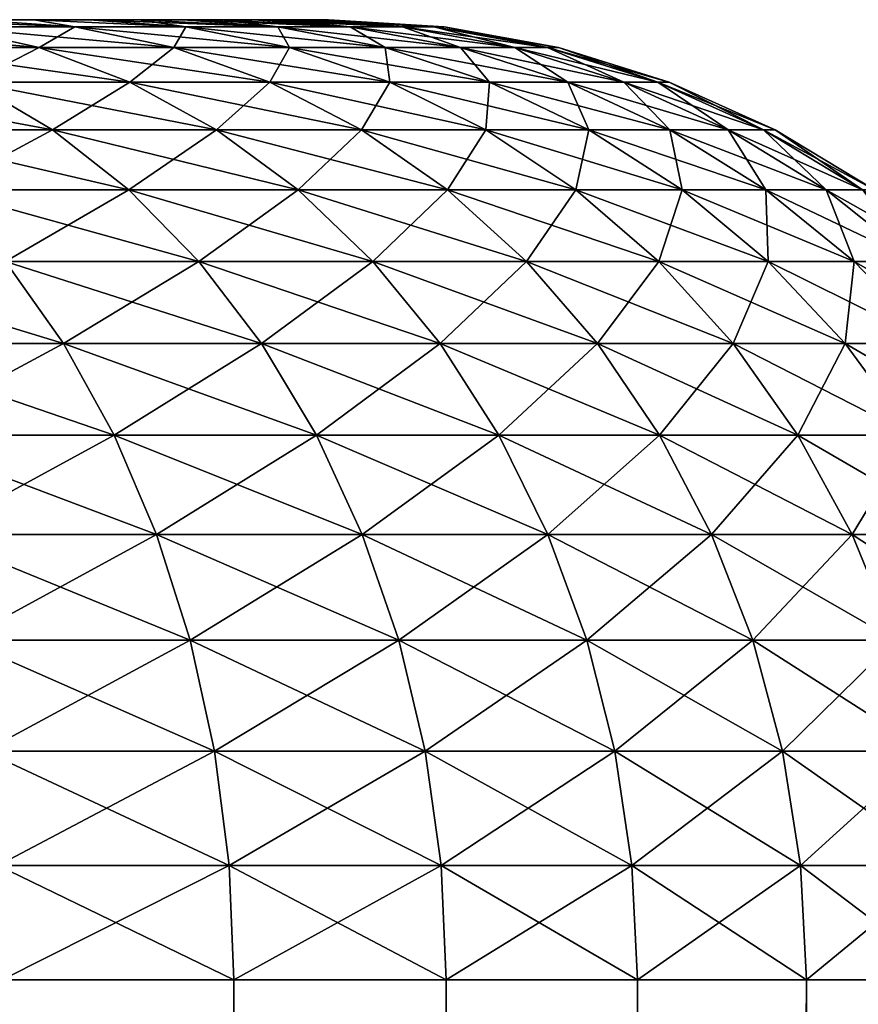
# Model space of a CAD drawing. Header units: metres. Extents: x -2 to 85, y -75 to 75.
# Tile 229 of 230: x 79.593 to 80.291, y 66.68 to 67.5. Entities that reach past the tile are written whole.
import ezdxf

# ---------------------------------------------------------------- set-up
doc = ezdxf.new("R2010")
doc.units = ezdxf.units.M
doc.layers.add('solid_21204500', color=7, linetype='CONTINUOUS')

msp = doc.modelspace()

# ---------------------------------------------------------------- linework, layer by layer
at = {"layer": 'solid_21204500'}
for points in [[(79.638763, 67.494164, 1.148215), (79.55452, 67.5, 1.101244), (79.499825, 67.5, 1.190844)], [(79.638763, 67.494164, 1.148215), (79.499825, 67.5, 1.190844), (79.531128, 67.494164, 1.317178)], [(79.531128, 67.494164, -1.317178), (79.55452, 67.5, -1.101244), (79.638763, 67.494164, -1.148215)], [(79.604797, 67.5, 1.009343), (79.604797, 67.5, -1.009343), (79.55452, 67.5, -1.101244)], [(79.638763, 67.494164, -1.148215), (79.55452, 67.5, -1.101244), (79.604797, 67.5, -1.009343)], [(79.55452, 67.5, 1.101244), (79.604797, 67.5, 1.009343), (79.55452, 67.5, -1.101244)], [(79.638763, 67.494164, 1.148215), (79.604797, 67.5, 1.009343), (79.55452, 67.5, 1.101244)], [(79.650627, 67.5, 0.915102), (79.650627, 67.5, -0.915102), (79.604797, 67.5, -1.009343)], [(79.73127, 67.494164, -0.970513), (79.604797, 67.5, -1.009343), (79.650627, 67.5, -0.915102)], [(79.604797, 67.5, 1.009343), (79.650627, 67.5, 0.915102), (79.604797, 67.5, -1.009343)], [(79.638763, 67.494164, -1.148215), (79.604797, 67.5, -1.009343), (79.73127, 67.494164, -0.970513)], [(79.73127, 67.494164, 0.970513), (79.650627, 67.5, 0.915102), (79.604797, 67.5, 1.009343)], [(79.73127, 67.494164, 0.970513), (79.604797, 67.5, 1.009343), (79.638763, 67.494164, 1.148215)], [(79.692009, 67.5, 0.818618), (79.692009, 67.5, -0.818618), (79.650627, 67.5, -0.915102)], [(79.73127, 67.494164, -0.970513), (79.650627, 67.5, -0.915102), (79.692009, 67.5, -0.818618)], [(79.650627, 67.5, 0.915102), (79.692009, 67.5, 0.818618), (79.650627, 67.5, -0.915102)], [(79.807938, 67.494164, 0.785425), (79.692009, 67.5, 0.818618), (79.650627, 67.5, 0.915102)], [(79.807938, 67.494164, 0.785425), (79.650627, 67.5, 0.915102), (79.73127, 67.494164, 0.970513)], [(79.728661, 67.5, 0.720523), (79.728661, 67.5, -0.720523), (79.692009, 67.5, -0.818618)], [(79.807938, 67.494164, -0.785425), (79.692009, 67.5, -0.818618), (79.728661, 67.5, -0.720523)], [(79.692009, 67.5, 0.818618), (79.728661, 67.5, 0.720523), (79.692009, 67.5, -0.818618)], [(79.73127, 67.494164, -0.970513), (79.692009, 67.5, -0.818618), (79.807938, 67.494164, -0.785425)], [(79.807938, 67.494164, 0.785425), (79.728661, 67.5, 0.720523), (79.692009, 67.5, 0.818618)], [(79.76062, 67.5, 0.620653), (79.76062, 67.5, -0.620653), (79.728661, 67.5, -0.720523)], [(79.807938, 67.494164, -0.785425), (79.728661, 67.5, -0.720523), (79.76062, 67.5, -0.620653)], [(79.728661, 67.5, 0.720523), (79.76062, 67.5, 0.620653), (79.728661, 67.5, -0.720523)], [(79.868179, 67.494164, 0.59436), (79.76062, 67.5, 0.620653), (79.728661, 67.5, 0.720523)], [(79.868179, 67.494164, 0.59436), (79.728661, 67.5, 0.720523), (79.807938, 67.494164, 0.785425)], [(79.787834, 67.5, 0.519258), (79.787834, 67.5, -0.519258), (79.76062, 67.5, -0.620653)], [(79.868179, 67.494164, -0.59436), (79.76062, 67.5, -0.620653), (79.787834, 67.5, -0.519258)], [(79.76062, 67.5, 0.620653), (79.787834, 67.5, 0.519258), (79.76062, 67.5, -0.620653)], [(79.807938, 67.494164, -0.785425), (79.76062, 67.5, -0.620653), (79.868179, 67.494164, -0.59436)], [(79.868179, 67.494164, 0.59436), (79.787834, 67.5, 0.519258), (79.76062, 67.5, 0.620653)], [(79.81012, 67.5, 0.416965), (79.81012, 67.5, -0.416965), (79.787834, 67.5, -0.519258)], [(79.868179, 67.494164, -0.59436), (79.787834, 67.5, -0.519258), (79.81012, 67.5, -0.416965)], [(79.787834, 67.5, 0.519258), (79.81012, 67.5, 0.416965), (79.787834, 67.5, -0.519258)], [(79.911545, 67.494164, 0.398771), (79.81012, 67.5, 0.416965), (79.787834, 67.5, 0.519258)], [(79.911545, 67.494164, 0.398771), (79.787834, 67.5, 0.519258), (79.868179, 67.494164, 0.59436)], [(79.82753, 67.5, 0.313521), (79.82753, 67.5, -0.313521), (79.81012, 67.5, -0.416965)], [(79.911545, 67.494164, -0.398771), (79.81012, 67.5, -0.416965), (79.82753, 67.5, -0.313521)], [(79.81012, 67.5, 0.416965), (79.82753, 67.5, 0.313521), (79.81012, 67.5, -0.416965)], [(79.868179, 67.494164, -0.59436), (79.81012, 67.5, -0.416965), (79.911545, 67.494164, -0.398771)], [(79.911545, 67.494164, 0.398771), (79.82753, 67.5, 0.313521), (79.81012, 67.5, 0.416965)], [(79.840012, 67.5, 0.209306), (79.840012, 67.5, -0.209306), (79.82753, 67.5, -0.313521)], [(79.911545, 67.494164, -0.398771), (79.82753, 67.5, -0.313521), (79.840012, 67.5, -0.209306)], [(79.82753, 67.5, 0.313521), (79.840012, 67.5, 0.209306), (79.82753, 67.5, -0.313521)], [(79.937691, 67.494164, 0.200147), (79.840012, 67.5, 0.209306), (79.82753, 67.5, 0.313521)], [(79.937691, 67.494164, 0.200147), (79.82753, 67.5, 0.313521), (79.911545, 67.494164, 0.398771)], [(79.847496, 67.5, 0.1049), (79.847496, 67.5, -0.1049), (79.840012, 67.5, -0.209306)], [(79.937691, 67.494164, -0.200147), (79.840012, 67.5, -0.209306), (79.847496, 67.5, -0.1049)], [(79.840012, 67.5, 0.209306), (79.847496, 67.5, 0.1049), (79.840012, 67.5, -0.209306)], [(79.911545, 67.494164, -0.398771), (79.840012, 67.5, -0.209306), (79.937691, 67.494164, -0.200147)], [(79.937691, 67.494164, 0.200147), (79.847496, 67.5, 0.1049), (79.840012, 67.5, 0.209306)], [(79.847496, 67.5, 0.1049), (79.849983, 67.5, 0), (79.847496, 67.5, -0.1049)], [(79.937691, 67.494164, -0.200147), (79.847496, 67.5, -0.1049), (79.849983, 67.5, 0)], [(79.946426, 67.494164, 0), (79.849983, 67.5, 0), (79.847496, 67.5, 0.1049)], [(79.946426, 67.494164, 0), (79.847496, 67.5, 0.1049), (79.937691, 67.494164, 0.200147)], [(79.937691, 67.494164, -0.200147), (79.849983, 67.5, 0), (79.946426, 67.494164, 0)], [(79.531128, 67.494164, 1.317178), (79.409164, 67.494164, 1.476116), (79.609039, 67.47673, 1.371735)], [(79.409164, 67.494164, 1.476116), (79.482033, 67.47673, 1.537256), (79.609039, 67.47673, 1.371735)], [(79.531128, 67.494164, -1.317178), (79.609039, 67.47673, -1.371735), (79.482033, 67.47673, -1.537256)], [(79.531128, 67.494164, -1.317178), (79.638763, 67.494164, -1.148215), (79.609039, 67.47673, -1.371735)], [(79.638763, 67.494164, 1.148215), (79.531128, 67.494164, 1.317178), (79.721138, 67.47673, 1.195773)], [(79.531128, 67.494164, 1.317178), (79.609039, 67.47673, 1.371735), (79.721138, 67.47673, 1.195773)], [(79.638763, 67.494164, -1.148215), (79.721138, 67.47673, -1.195773), (79.609039, 67.47673, -1.371735)], [(79.638763, 67.494164, -1.148215), (79.73127, 67.494164, -0.970513), (79.721138, 67.47673, -1.195773)], [(79.73127, 67.494164, 0.970513), (79.638763, 67.494164, 1.148215), (79.817474, 67.47673, 1.010711)], [(79.638763, 67.494164, 1.148215), (79.721138, 67.47673, 1.195773), (79.817474, 67.47673, 1.010711)], [(79.73127, 67.494164, -0.970513), (79.817474, 67.47673, -1.010711), (79.721138, 67.47673, -1.195773)], [(79.73127, 67.494164, -0.970513), (79.807938, 67.494164, -0.785425), (79.817474, 67.47673, -1.010711)], [(79.807938, 67.494164, 0.785425), (79.73127, 67.494164, 0.970513), (79.897316, 67.47673, 0.817957)], [(79.73127, 67.494164, 0.970513), (79.817474, 67.47673, 1.010711), (79.897316, 67.47673, 0.817957)], [(79.807938, 67.494164, -0.785425), (79.868179, 67.494164, -0.59436), (79.897316, 67.47673, -0.817957)], [(79.807938, 67.494164, -0.785425), (79.897316, 67.47673, -0.817957), (79.817474, 67.47673, -1.010711)], [(79.868179, 67.494164, 0.59436), (79.807938, 67.494164, 0.785425), (79.96006, 67.47673, 0.618978)], [(79.807938, 67.494164, 0.785425), (79.897316, 67.47673, 0.817957), (79.96006, 67.47673, 0.618978)], [(79.868179, 67.494164, -0.59436), (79.911545, 67.494164, -0.398771), (79.96006, 67.47673, -0.618978)], [(79.868179, 67.494164, -0.59436), (79.96006, 67.47673, -0.618978), (79.897316, 67.47673, -0.817957)], [(79.911545, 67.494164, 0.398771), (79.868179, 67.494164, 0.59436), (80.005211, 67.47673, 0.415288)], [(79.868179, 67.494164, 0.59436), (79.96006, 67.47673, 0.618978), (80.005211, 67.47673, 0.415288)], [(79.911545, 67.494164, -0.398771), (79.937691, 67.494164, -0.200147), (80.005211, 67.47673, -0.415288)], [(79.911545, 67.494164, -0.398771), (80.005211, 67.47673, -0.415288), (79.96006, 67.47673, -0.618978)], [(79.937691, 67.494164, 0.200147), (79.911545, 67.494164, 0.398771), (80.032448, 67.47673, 0.208437)], [(79.911545, 67.494164, 0.398771), (80.005211, 67.47673, 0.415288), (80.032448, 67.47673, 0.208437)], [(79.946426, 67.494164, 0), (79.937691, 67.494164, 0.200147), (80.04155, 67.47673, 0)], [(79.937691, 67.494164, 0.200147), (80.032448, 67.47673, 0.208437), (80.04155, 67.47673, 0)], [(79.937691, 67.494164, -0.200147), (79.946426, 67.494164, 0), (80.032448, 67.47673, -0.208437)], [(79.937691, 67.494164, -0.200147), (80.032448, 67.47673, -0.208437), (80.005211, 67.47673, -0.415288)], [(79.946426, 67.494164, 0), (80.04155, 67.47673, 0), (80.032448, 67.47673, -0.208437)], [(79.482033, 67.47673, -1.537256), (79.609039, 67.47673, -1.371735), (79.55275, 67.447945, -1.596597)], [(79.609039, 67.47673, 1.371735), (79.482033, 67.47673, 1.537256), (79.684662, 67.447945, 1.424686)], [(79.482033, 67.47673, 1.537256), (79.55275, 67.447945, 1.596597), (79.684662, 67.447945, 1.424686)], [(79.609039, 67.47673, -1.371735), (79.684662, 67.447945, -1.424686), (79.55275, 67.447945, -1.596597)], [(79.609039, 67.47673, -1.371735), (79.721138, 67.47673, -1.195773), (79.684662, 67.447945, -1.424686)], [(79.721138, 67.47673, 1.195773), (79.609039, 67.47673, 1.371735), (79.801086, 67.447945, 1.241932)], [(79.609039, 67.47673, 1.371735), (79.684662, 67.447945, 1.424686), (79.801086, 67.447945, 1.241932)], [(79.721138, 67.47673, -1.195773), (79.801086, 67.447945, -1.241932), (79.684662, 67.447945, -1.424686)], [(79.721138, 67.47673, -1.195773), (79.817474, 67.47673, -1.010711), (79.801086, 67.447945, -1.241932)], [(79.721138, 67.47673, 1.195773), (79.801086, 67.447945, 1.241932), (79.901146, 67.447945, 1.049727)], [(79.817474, 67.47673, 1.010711), (79.721138, 67.47673, 1.195773), (79.901146, 67.447945, 1.049727)], [(79.817474, 67.47673, -1.010711), (79.901146, 67.447945, -1.049727), (79.801086, 67.447945, -1.241932)], [(79.817474, 67.47673, -1.010711), (79.897316, 67.47673, -0.817957), (79.901146, 67.447945, -1.049727)], [(79.817474, 67.47673, 1.010711), (79.901146, 67.447945, 1.049727), (79.98407, 67.447945, 0.849532)], [(79.897316, 67.47673, 0.817957), (79.817474, 67.47673, 1.010711), (79.98407, 67.447945, 0.849532)], [(79.897316, 67.47673, -0.817957), (79.96006, 67.47673, -0.618978), (79.98407, 67.447945, -0.849532)], [(79.897316, 67.47673, -0.817957), (79.98407, 67.447945, -0.849532), (79.901146, 67.447945, -1.049727)], [(79.897316, 67.47673, 0.817957), (79.98407, 67.447945, 0.849532), (80.049232, 67.447945, 0.642871)], [(79.96006, 67.47673, 0.618978), (79.897316, 67.47673, 0.817957), (80.049232, 67.447945, 0.642871)], [(79.96006, 67.47673, -0.618978), (80.005211, 67.47673, -0.415288), (80.049232, 67.447945, -0.642871)], [(79.96006, 67.47673, -0.618978), (80.049232, 67.447945, -0.642871), (79.98407, 67.447945, -0.849532)], [(79.96006, 67.47673, 0.618978), (80.049232, 67.447945, 0.642871), (80.09613, 67.447945, 0.431319)], [(80.005211, 67.47673, 0.415288), (79.96006, 67.47673, 0.618978), (80.09613, 67.447945, 0.431319)], [(80.005211, 67.47673, -0.415288), (80.09613, 67.447945, -0.431319), (80.049232, 67.447945, -0.642871)], [(80.005211, 67.47673, 0.415288), (80.09613, 67.447945, 0.431319), (80.124413, 67.447945, 0.216483)], [(80.005211, 67.47673, -0.415288), (80.032448, 67.47673, -0.208437), (80.09613, 67.447945, -0.431319)], [(80.032448, 67.47673, 0.208437), (80.005211, 67.47673, 0.415288), (80.124413, 67.447945, 0.216483)], [(80.032448, 67.47673, -0.208437), (80.124413, 67.447945, -0.216483), (80.09613, 67.447945, -0.431319)], [(80.032448, 67.47673, 0.208437), (80.124413, 67.447945, 0.216483), (80.133865, 67.447945, 0)], [(80.032448, 67.47673, -0.208437), (80.04155, 67.47673, 0), (80.124413, 67.447945, -0.216483)], [(80.04155, 67.47673, 0), (80.032448, 67.47673, 0.208437), (80.133865, 67.447945, 0)], [(80.04155, 67.47673, 0), (80.133865, 67.447945, 0), (80.124413, 67.447945, -0.216483)], [(79.406357, 67.447945, 1.756358), (79.468704, 67.408234, 1.818704), (79.620293, 67.408234, 1.653272)], [(79.55275, 67.447945, 1.596597), (79.406357, 67.447945, 1.756358), (79.620293, 67.408234, 1.653272)], [(79.55275, 67.447945, -1.596597), (79.620293, 67.408234, -1.653272), (79.468704, 67.408234, -1.818704)], [(79.55275, 67.447945, -1.596597), (79.684662, 67.447945, -1.424686), (79.620293, 67.408234, -1.653272)], [(79.55275, 67.447945, 1.596597), (79.620293, 67.408234, 1.653272), (79.756889, 67.408234, 1.475259)], [(79.684662, 67.447945, 1.424686), (79.55275, 67.447945, 1.596597), (79.756889, 67.408234, 1.475259)], [(79.684662, 67.447945, -1.424686), (79.756889, 67.408234, -1.475259), (79.620293, 67.408234, -1.653272)], [(79.684662, 67.447945, -1.424686), (79.801086, 67.447945, -1.241932), (79.756889, 67.408234, -1.475259)], [(79.684662, 67.447945, 1.424686), (79.756889, 67.408234, 1.475259), (79.877449, 67.408234, 1.286018)], [(79.801086, 67.447945, 1.241932), (79.684662, 67.447945, 1.424686), (79.877449, 67.408234, 1.286018)], [(79.801086, 67.447945, -1.241932), (79.877449, 67.408234, -1.286018), (79.756889, 67.408234, -1.475259)], [(79.801086, 67.447945, -1.241932), (79.901146, 67.447945, -1.049727), (79.877449, 67.408234, -1.286018)], [(79.801086, 67.447945, 1.241932), (79.877449, 67.408234, 1.286018), (79.981056, 67.408234, 1.086989)], [(79.901146, 67.447945, 1.049727), (79.801086, 67.447945, 1.241932), (79.981056, 67.408234, 1.086989)], [(79.901146, 67.447945, -1.049727), (79.981056, 67.408234, -1.086989), (79.877449, 67.408234, -1.286018)], [(79.901146, 67.447945, -1.049727), (79.98407, 67.447945, -0.849532), (79.981056, 67.408234, -1.086989)], [(79.901146, 67.447945, 1.049727), (79.981056, 67.408234, 1.086989), (80.066925, 67.408234, 0.879688)], [(79.98407, 67.447945, 0.849532), (79.901146, 67.447945, 1.049727), (80.066925, 67.408234, 0.879688)], [(79.98407, 67.447945, -0.849532), (80.066925, 67.408234, -0.879688), (79.981056, 67.408234, -1.086989)], [(79.98407, 67.447945, -0.849532), (80.049232, 67.447945, -0.642871), (80.066925, 67.408234, -0.879688)], [(79.98407, 67.447945, 0.849532), (80.066925, 67.408234, 0.879688), (80.134392, 67.408234, 0.665692)], [(80.049232, 67.447945, 0.642871), (79.98407, 67.447945, 0.849532), (80.134392, 67.408234, 0.665692)], [(80.09613, 67.447945, 0.431319), (80.049232, 67.447945, 0.642871), (80.182961, 67.408234, 0.446629)], [(80.049232, 67.447945, -0.642871), (80.09613, 67.447945, -0.431319), (80.134392, 67.408234, -0.665692)], [(80.049232, 67.447945, -0.642871), (80.134392, 67.408234, -0.665692), (80.066925, 67.408234, -0.879688)], [(80.049232, 67.447945, 0.642871), (80.134392, 67.408234, 0.665692), (80.182961, 67.408234, 0.446629)], [(80.09613, 67.447945, -0.431319), (80.124413, 67.447945, -0.216483), (80.182961, 67.408234, -0.446629)], [(80.09613, 67.447945, -0.431319), (80.182961, 67.408234, -0.446629), (80.134392, 67.408234, -0.665692)], [(80.124413, 67.447945, 0.216483), (80.09613, 67.447945, 0.431319), (80.21225, 67.408234, 0.224168)], [(80.09613, 67.447945, 0.431319), (80.182961, 67.408234, 0.446629), (80.21225, 67.408234, 0.224168)], [(80.124413, 67.447945, 0.216483), (80.21225, 67.408234, 0.224168), (80.222038, 67.408234, 0)], [(80.124413, 67.447945, -0.216483), (80.133865, 67.447945, 0), (80.21225, 67.408234, -0.224168)], [(80.124413, 67.447945, -0.216483), (80.21225, 67.408234, -0.224168), (80.182961, 67.408234, -0.446629)], [(80.133865, 67.447945, 0), (80.124413, 67.447945, 0.216483), (80.222038, 67.408234, 0)], [(80.133865, 67.447945, 0), (80.222038, 67.408234, 0), (80.21225, 67.408234, -0.224168)], [(79.468704, 67.408234, 1.818704), (79.527206, 67.35817, 1.877206), (79.68367, 67.35817, 1.706453)], [(79.620293, 67.408234, 1.653272), (79.468704, 67.408234, 1.818704), (79.68367, 67.35817, 1.706453)], [(79.468704, 67.408234, -1.818704), (79.620293, 67.408234, -1.653272), (79.527206, 67.35817, -1.877206)], [(79.620293, 67.408234, -1.653272), (79.68367, 67.35817, -1.706453), (79.527206, 67.35817, -1.877206)], [(79.620293, 67.408234, 1.653272), (79.68367, 67.35817, 1.706453), (79.824661, 67.35817, 1.522714)], [(79.756889, 67.408234, 1.475259), (79.620293, 67.408234, 1.653272), (79.824661, 67.35817, 1.522714)], [(79.620293, 67.408234, -1.653272), (79.756889, 67.408234, -1.475259), (79.68367, 67.35817, -1.706453)], [(79.756889, 67.408234, -1.475259), (79.824661, 67.35817, -1.522713), (79.68367, 67.35817, -1.706453)], [(79.756889, 67.408234, 1.475259), (79.824661, 67.35817, 1.522714), (79.949097, 67.35817, 1.327385)], [(79.877449, 67.408234, 1.286018), (79.756889, 67.408234, 1.475259), (79.949097, 67.35817, 1.327385)], [(79.756889, 67.408234, -1.475259), (79.877449, 67.408234, -1.286018), (79.824661, 67.35817, -1.522713)], [(79.877449, 67.408234, -1.286018), (79.949097, 67.35817, -1.327385), (79.824661, 67.35817, -1.522713)], [(79.877449, 67.408234, 1.286018), (79.949097, 67.35817, 1.327385), (80.056038, 67.35817, 1.121954)], [(79.981056, 67.408234, 1.086989), (79.877449, 67.408234, 1.286018), (80.056038, 67.35817, 1.121954)], [(79.877449, 67.408234, -1.286018), (79.981056, 67.408234, -1.086989), (79.949097, 67.35817, -1.327385)], [(79.981056, 67.408234, -1.086989), (80.056038, 67.35817, -1.121954), (79.949097, 67.35817, -1.327385)], [(79.981056, 67.408234, 1.086989), (80.056038, 67.35817, 1.121954), (80.144669, 67.35817, 0.907985)], [(80.066925, 67.408234, 0.879688), (79.981056, 67.408234, 1.086989), (80.144669, 67.35817, 0.907985)], [(79.981056, 67.408234, -1.086989), (80.066925, 67.408234, -0.879688), (80.056038, 67.35817, -1.121954)], [(80.066925, 67.408234, -0.879688), (80.144669, 67.35817, -0.907985), (80.056038, 67.35817, -1.121954)], [(80.066925, 67.408234, 0.879688), (80.144669, 67.35817, 0.907985), (80.21431, 67.35817, 0.687105)], [(80.134392, 67.408234, 0.665692), (80.066925, 67.408234, 0.879688), (80.21431, 67.35817, 0.687105)], [(80.066925, 67.408234, -0.879688), (80.134392, 67.408234, -0.665692), (80.144669, 67.35817, -0.907985)], [(80.134392, 67.408234, 0.665692), (80.21431, 67.35817, 0.687105), (80.264435, 67.35817, 0.460996)], [(80.182961, 67.408234, 0.446629), (80.134392, 67.408234, 0.665692), (80.264435, 67.35817, 0.460996)], [(80.134392, 67.408234, -0.665692), (80.21431, 67.35817, -0.687105), (80.144669, 67.35817, -0.907985)], [(80.134392, 67.408234, -0.665692), (80.182961, 67.408234, -0.446629), (80.21431, 67.35817, -0.687105)], [(80.182961, 67.408234, 0.446629), (80.264435, 67.35817, 0.460996), (80.29467, 67.35817, 0.231378)], [(80.21225, 67.408234, 0.224168), (80.182961, 67.408234, 0.446629), (80.29467, 67.35817, 0.231378)], [(80.182961, 67.408234, -0.446629), (80.264435, 67.35817, -0.460996), (80.21431, 67.35817, -0.687105)], [(80.182961, 67.408234, -0.446629), (80.21225, 67.408234, -0.224168), (80.264435, 67.35817, -0.460996)], [(80.21225, 67.408234, 0.224168), (80.29467, 67.35817, 0.231378), (80.304771, 67.35817, 0)], [(80.222038, 67.408234, 0), (80.21225, 67.408234, 0.224168), (80.304771, 67.35817, 0)], [(80.21225, 67.408234, -0.224168), (80.29467, 67.35817, -0.231378), (80.264435, 67.35817, -0.460996)], [(80.21225, 67.408234, -0.224168), (80.222038, 67.408234, 0), (80.29467, 67.35817, -0.231378)], [(80.222038, 67.408234, 0), (80.304771, 67.35817, 0), (80.29467, 67.35817, -0.231378)], [(79.527206, 67.35817, 1.877206), (79.581009, 67.298485, 1.93101), (79.741959, 67.298485, 1.755363)], [(79.68367, 67.35817, 1.706453), (79.527206, 67.35817, 1.877206), (79.741959, 67.298485, 1.755363)], [(79.527206, 67.35817, -1.877206), (79.68367, 67.35817, -1.706453), (79.581009, 67.298485, -1.93101)], [(79.68367, 67.35817, -1.706453), (79.741959, 67.298485, -1.755363), (79.581009, 67.298485, -1.93101)], [(79.68367, 67.35817, 1.706453), (79.741959, 67.298485, 1.755363), (79.886986, 67.298485, 1.566357)], [(79.824661, 67.35817, 1.522714), (79.68367, 67.35817, 1.706453), (79.886986, 67.298485, 1.566357)], [(79.68367, 67.35817, -1.706453), (79.824661, 67.35817, -1.522713), (79.741959, 67.298485, -1.755363)], [(79.824661, 67.35817, -1.522713), (79.886986, 67.298485, -1.566357), (79.741959, 67.298485, -1.755363)], [(79.824661, 67.35817, 1.522714), (79.886986, 67.298485, 1.566357), (80.014992, 67.298485, 1.36543)], [(79.949097, 67.35817, 1.327385), (79.824661, 67.35817, 1.522714), (80.014992, 67.298485, 1.36543)], [(79.824661, 67.35817, -1.522713), (79.949097, 67.35817, -1.327385), (79.886986, 67.298485, -1.566357)], [(79.949097, 67.35817, -1.327385), (80.014992, 67.298485, -1.36543), (79.886986, 67.298485, -1.566357)], [(79.949097, 67.35817, 1.327385), (80.014992, 67.298485, 1.36543), (80.125, 67.298485, 1.154111)], [(80.056038, 67.35817, 1.121954), (79.949097, 67.35817, 1.327385), (80.125, 67.298485, 1.154111)], [(79.949097, 67.35817, -1.327385), (80.056038, 67.35817, -1.121954), (80.014992, 67.298485, -1.36543)], [(80.056038, 67.35817, -1.121954), (80.125, 67.298485, -1.154111), (80.014992, 67.298485, -1.36543)], [(80.056038, 67.35817, 1.121954), (80.125, 67.298485, 1.154111), (80.216171, 67.298485, 0.934009)], [(80.144669, 67.35817, 0.907985), (80.056038, 67.35817, 1.121954), (80.216171, 67.298485, 0.934009)], [(80.056038, 67.35817, -1.121954), (80.144669, 67.35817, -0.907985), (80.125, 67.298485, -1.154111)], [(80.144669, 67.35817, -0.907985), (80.216171, 67.298485, -0.934009), (80.125, 67.298485, -1.154111)], [(80.144669, 67.35817, 0.907985), (80.216171, 67.298485, 0.934009), (80.287811, 67.298485, 0.706799)], [(80.21431, 67.35817, 0.687105), (80.144669, 67.35817, 0.907985), (80.287811, 67.298485, 0.706799)], [(80.144669, 67.35817, -0.907985), (80.21431, 67.35817, -0.687105), (80.216171, 67.298485, -0.934009)], [(80.21431, 67.35817, 0.687105), (80.287811, 67.298485, 0.706799), (80.339371, 67.298485, 0.474209)], [(80.264435, 67.35817, 0.460996), (80.21431, 67.35817, 0.687105), (80.339371, 67.298485, 0.474209)], [(80.21431, 67.35817, -0.687105), (80.287811, 67.298485, -0.706798), (80.216171, 67.298485, -0.934009)], [(80.21431, 67.35817, -0.687105), (80.264435, 67.35817, -0.460996), (80.287811, 67.298485, -0.706798)], [(80.264435, 67.35817, 0.460996), (80.339371, 67.298485, 0.474209), (80.370468, 67.298485, 0.23801)], [(80.29467, 67.35817, 0.231378), (80.264435, 67.35817, 0.460996), (80.370468, 67.298485, 0.23801)], [(80.264435, 67.35817, -0.460996), (80.339371, 67.298485, -0.474209), (80.287811, 67.298485, -0.706798)], [(80.264435, 67.35817, -0.460996), (80.29467, 67.35817, -0.231378), (80.339371, 67.298485, -0.474209)], [(79.405365, 67.298485, 2.09196), (79.449287, 67.230064, 2.144306), (79.629326, 67.230064, 1.979328)], [(79.581009, 67.298485, 1.93101), (79.405365, 67.298485, 2.09196), (79.629326, 67.230064, 1.979328)], [(79.581009, 67.298485, -1.93101), (79.629326, 67.230064, -1.979328), (79.449287, 67.230064, -2.144306)], [(79.581009, 67.298485, 1.93101), (79.629326, 67.230064, 1.979328), (79.794304, 67.230064, 1.799287)], [(79.741959, 67.298485, 1.755363), (79.581009, 67.298485, 1.93101), (79.794304, 67.230064, 1.799287)], [(79.581009, 67.298485, -1.93101), (79.741959, 67.298485, -1.755363), (79.629326, 67.230064, -1.979328)], [(79.741959, 67.298485, -1.755363), (79.794304, 67.230064, -1.799287), (79.629326, 67.230064, -1.979328)], [(79.741959, 67.298485, 1.755363), (79.794304, 67.230064, 1.799287), (79.942963, 67.230064, 1.605551)], [(79.886986, 67.298485, 1.566357), (79.741959, 67.298485, 1.755363), (79.942963, 67.230064, 1.605551)], [(79.741959, 67.298485, -1.755363), (79.886986, 67.298485, -1.566357), (79.794304, 67.230064, -1.799287)], [(79.886986, 67.298485, -1.566357), (79.942963, 67.230064, -1.605551), (79.794304, 67.230064, -1.799287)], [(79.886986, 67.298485, 1.566357), (79.942963, 67.230064, 1.605551), (80.074173, 67.230064, 1.399597)], [(80.014992, 67.298485, 1.36543), (79.886986, 67.298485, 1.566357), (80.074173, 67.230064, 1.399597)], [(79.886986, 67.298485, -1.566357), (80.014992, 67.298485, -1.36543), (79.942963, 67.230064, -1.605551)], [(80.014992, 67.298485, -1.36543), (80.074173, 67.230064, -1.399596), (79.942963, 67.230064, -1.605551)], [(80.014992, 67.298485, 1.36543), (80.074173, 67.230064, 1.399597), (80.186928, 67.230064, 1.18299)], [(80.125, 67.298485, 1.154111), (80.014992, 67.298485, 1.36543), (80.186928, 67.230064, 1.18299)], [(80.014992, 67.298485, -1.36543), (80.125, 67.298485, -1.154111), (80.074173, 67.230064, -1.399596)], [(80.125, 67.298485, -1.154111), (80.186928, 67.230064, -1.18299), (80.074173, 67.230064, -1.399596)], [(80.125, 67.298485, 1.154111), (80.186928, 67.230064, 1.18299), (80.28038, 67.230064, 0.95738)], [(80.216171, 67.298485, 0.934009), (80.125, 67.298485, 1.154111), (80.28038, 67.230064, 0.95738)], [(80.125, 67.298485, -1.154111), (80.216171, 67.298485, -0.934009), (80.186928, 67.230064, -1.18299)], [(80.216171, 67.298485, -0.934009), (80.28038, 67.230064, -0.95738), (80.186928, 67.230064, -1.18299)], [(80.216171, 67.298485, 0.934009), (80.28038, 67.230064, 0.95738), (80.353813, 67.230064, 0.724485)], [(80.287811, 67.298485, 0.706799), (80.216171, 67.298485, 0.934009), (80.353813, 67.230064, 0.724485)], [(80.216171, 67.298485, -0.934009), (80.287811, 67.298485, -0.706798), (80.28038, 67.230064, -0.95738)], [(80.287811, 67.298485, -0.706798), (80.353813, 67.230064, -0.724484), (80.28038, 67.230064, -0.95738)], [(80.287811, 67.298485, 0.706799), (80.353813, 67.230064, 0.724485), (80.40667, 67.230064, 0.486075)], [(80.339371, 67.298485, 0.474209), (80.287811, 67.298485, 0.706799), (80.40667, 67.230064, 0.486075)], [(80.287811, 67.298485, -0.706798), (80.339371, 67.298485, -0.474209), (80.353813, 67.230064, -0.724484)], [(79.449287, 67.230064, 2.144306), (79.487579, 67.153893, 2.189946), (79.671455, 67.153893, 2.021456)], [(79.629326, 67.230064, 1.979328), (79.449287, 67.230064, 2.144306), (79.671455, 67.153893, 2.021456)], [(79.449287, 67.230064, -2.144306), (79.629326, 67.230064, -1.979328), (79.487579, 67.153893, -2.189946)], [(79.629326, 67.230064, -1.979328), (79.671455, 67.153893, -2.021456), (79.487579, 67.153893, -2.189946)], [(79.629326, 67.230064, 1.979328), (79.671455, 67.153893, 2.021456), (79.839943, 67.153893, 1.837583)], [(79.794304, 67.230064, 1.799287), (79.629326, 67.230064, 1.979328), (79.839943, 67.153893, 1.837583)], [(79.629326, 67.230064, -1.979328), (79.794304, 67.230064, -1.799287), (79.671455, 67.153893, -2.021456)], [(79.794304, 67.230064, -1.799287), (79.839943, 67.153893, -1.837583), (79.671455, 67.153893, -2.021456)], [(79.794304, 67.230064, 1.799287), (79.839943, 67.153893, 1.837583), (79.991768, 67.153893, 1.639724)], [(79.942963, 67.230064, 1.605551), (79.794304, 67.230064, 1.799287), (79.991768, 67.153893, 1.639724)], [(79.794304, 67.230064, -1.799287), (79.942963, 67.230064, -1.605551), (79.839943, 67.153893, -1.837583)], [(79.942963, 67.230064, -1.605551), (79.991768, 67.153893, -1.639724), (79.839943, 67.153893, -1.837583)], [(79.942963, 67.230064, 1.605551), (79.991768, 67.153893, 1.639724), (80.125771, 67.153893, 1.429386)], [(80.074173, 67.230064, 1.399597), (79.942963, 67.230064, 1.605551), (80.125771, 67.153893, 1.429386)], [(79.942963, 67.230064, -1.605551), (80.074173, 67.230064, -1.399596), (79.991768, 67.153893, -1.639724)], [(80.074173, 67.230064, -1.399596), (80.125771, 67.153893, -1.429386), (79.991768, 67.153893, -1.639724)], [(80.074173, 67.230064, 1.399597), (80.125771, 67.153893, 1.429386), (80.240929, 67.153893, 1.208169)], [(80.186928, 67.230064, 1.18299), (80.074173, 67.230064, 1.399597), (80.240929, 67.153893, 1.208169)], [(80.074173, 67.230064, -1.399596), (80.186928, 67.230064, -1.18299), (80.125771, 67.153893, -1.429386)], [(80.186928, 67.230064, -1.18299), (80.240929, 67.153893, -1.208169), (80.125771, 67.153893, -1.429386)], [(80.186928, 67.230064, 1.18299), (80.240929, 67.153893, 1.208169), (80.336365, 67.153893, 0.977757)], [(80.28038, 67.230064, 0.95738), (80.186928, 67.230064, 1.18299), (80.336365, 67.153893, 0.977757)], [(80.186928, 67.230064, -1.18299), (80.28038, 67.230064, -0.95738), (80.240929, 67.153893, -1.208169)], [(80.28038, 67.230064, -0.95738), (80.336365, 67.153893, -0.977757), (80.240929, 67.153893, -1.208169)], [(80.28038, 67.230064, 0.95738), (80.336365, 67.153893, 0.977757), (80.411362, 67.153893, 0.739904)], [(80.353813, 67.230064, 0.724485), (80.28038, 67.230064, 0.95738), (80.411362, 67.153893, 0.739904)], [(80.28038, 67.230064, -0.95738), (80.353813, 67.230064, -0.724484), (80.336365, 67.153893, -0.977757)], [(79.487579, 67.153893, 2.189946), (79.519691, 67.071091, 2.228212), (79.706779, 67.071091, 2.056778)], [(79.671455, 67.153893, 2.021456), (79.487579, 67.153893, 2.189946), (79.706779, 67.071091, 2.056778)], [(79.487579, 67.153893, -2.189946), (79.671455, 67.153893, -2.021456), (79.519691, 67.071091, -2.228212)], [(79.671455, 67.153893, -2.021456), (79.706779, 67.071091, -2.056778), (79.519691, 67.071091, -2.228212)], [(79.671455, 67.153893, 2.021456), (79.706779, 67.071091, 2.056778), (79.878212, 67.071091, 1.869692)], [(79.839943, 67.153893, 1.837583), (79.671455, 67.153893, 2.021456), (79.878212, 67.071091, 1.869692)], [(79.671455, 67.153893, -2.021456), (79.839943, 67.153893, -1.837583), (79.706779, 67.071091, -2.056778)], [(79.839943, 67.153893, -1.837583), (79.878212, 67.071091, -1.869692), (79.706779, 67.071091, -2.056778)], [(79.839943, 67.153893, 1.837583), (79.878212, 67.071091, 1.869692), (80.032684, 67.071091, 1.668375)], [(79.991768, 67.153893, 1.639724), (79.839943, 67.153893, 1.837583), (80.032684, 67.071091, 1.668375)], [(79.839943, 67.153893, -1.837583), (79.991768, 67.153893, -1.639724), (79.878212, 67.071091, -1.869692)], [(79.991768, 67.153893, -1.639724), (80.032684, 67.071091, -1.668375), (79.878212, 67.071091, -1.869692)], [(79.991768, 67.153893, 1.639724), (80.032684, 67.071091, 1.668375), (80.169029, 67.071091, 1.454362)], [(80.125771, 67.153893, 1.429386), (79.991768, 67.153893, 1.639724), (80.169029, 67.071091, 1.454362)], [(79.991768, 67.153893, -1.639724), (80.125771, 67.153893, -1.429386), (80.032684, 67.071091, -1.668375)], [(80.125771, 67.153893, -1.429386), (80.169029, 67.071091, -1.454362), (80.032684, 67.071091, -1.668375)], [(80.125771, 67.153893, 1.429386), (80.169029, 67.071091, 1.454362), (80.286201, 67.071091, 1.22928)], [(80.240929, 67.153893, 1.208169), (80.125771, 67.153893, 1.429386), (80.286201, 67.071091, 1.22928)], [(80.125771, 67.153893, -1.429386), (80.240929, 67.153893, -1.208169), (80.169029, 67.071091, -1.454362)], [(80.240929, 67.153893, -1.208169), (80.286201, 67.071091, -1.22928), (80.169029, 67.071091, -1.454362)], [(80.240929, 67.153893, 1.208169), (80.286201, 67.071091, 1.22928), (80.383308, 67.071091, 0.994842)], [(80.336365, 67.153893, 0.977757), (80.240929, 67.153893, 1.208169), (80.383308, 67.071091, 0.994842)], [(80.240929, 67.153893, -1.208169), (80.336365, 67.153893, -0.977757), (80.286201, 67.071091, -1.22928)], [(80.336365, 67.153893, -0.977757), (80.383308, 67.071091, -0.994842), (80.286201, 67.071091, -1.22928)], [(79.519691, 67.071091, 2.228212), (79.545143, 66.982872, 2.258545), (79.734779, 66.982872, 2.084778)], [(79.706779, 67.071091, 2.056778), (79.519691, 67.071091, 2.228212), (79.734779, 66.982872, 2.084778)], [(79.519691, 67.071091, -2.228212), (79.706779, 67.071091, -2.056778), (79.545143, 66.982872, -2.258545)], [(79.706779, 67.071091, -2.056778), (79.734779, 66.982872, -2.084778), (79.545143, 66.982872, -2.258545)], [(79.706779, 67.071091, 2.056778), (79.734779, 66.982872, 2.084778), (79.908546, 66.982872, 1.895144)], [(79.878212, 67.071091, 1.869692), (79.706779, 67.071091, 2.056778), (79.908546, 66.982872, 1.895144)], [(79.706779, 67.071091, -2.056778), (79.878212, 67.071091, -1.869692), (79.734779, 66.982872, -2.084778)], [(79.878212, 67.071091, -1.869692), (79.908546, 66.982872, -1.895144), (79.734779, 66.982872, -2.084778)], [(79.878212, 67.071091, 1.869692), (79.908546, 66.982872, 1.895144), (80.065125, 66.982872, 1.691087)], [(80.032684, 67.071091, 1.668375), (79.878212, 67.071091, 1.869692), (80.065125, 66.982872, 1.691087)], [(79.878212, 67.071091, -1.869692), (80.032684, 67.071091, -1.668375), (79.908546, 66.982872, -1.895144)], [(80.032684, 67.071091, -1.668375), (80.065125, 66.982872, -1.691087), (79.908546, 66.982872, -1.895144)], [(80.032684, 67.071091, 1.668375), (80.065125, 66.982872, 1.691087), (80.203323, 66.982872, 1.474161)], [(80.169029, 67.071091, 1.454362), (80.032684, 67.071091, 1.668375), (80.203323, 66.982872, 1.474161)], [(80.032684, 67.071091, -1.668375), (80.169029, 67.071091, -1.454362), (80.065125, 66.982872, -1.691087)], [(80.169029, 67.071091, -1.454362), (80.203323, 66.982872, -1.474161), (80.065125, 66.982872, -1.691087)], [(80.169029, 67.071091, 1.454362), (80.203323, 66.982872, 1.474161), (80.322083, 66.982872, 1.246014)], [(80.286201, 67.071091, 1.22928), (80.169029, 67.071091, 1.454362), (80.322083, 66.982872, 1.246014)], [(80.169029, 67.071091, -1.454362), (80.286201, 67.071091, -1.22928), (80.203323, 66.982872, -1.474161)], [(80.286201, 67.071091, -1.22928), (80.322083, 66.982872, -1.246014), (80.203323, 66.982872, -1.474161)], [(80.286201, 67.071091, 1.22928), (80.322083, 66.982872, 1.246014), (80.420517, 66.982872, 1.008385)], [(80.383308, 67.071091, 0.994842), (80.286201, 67.071091, 1.22928), (80.420517, 66.982872, 1.008385)], [(80.286201, 67.071091, -1.22928), (80.383308, 67.071091, -0.994842), (80.322083, 66.982872, -1.246014)], [(79.545143, 66.982872, 2.258545), (79.563568, 66.890511, 2.280502), (79.755043, 66.890511, 2.105046)], [(79.734779, 66.982872, 2.084778), (79.545143, 66.982872, 2.258545), (79.755043, 66.890511, 2.105046)], [(79.545143, 66.982872, -2.258545), (79.734779, 66.982872, -2.084778), (79.563568, 66.890511, -2.280502)], [(79.734779, 66.982872, -2.084778), (79.755043, 66.890511, -2.105046), (79.563568, 66.890511, -2.280502)], [(79.734779, 66.982872, 2.084778), (79.755043, 66.890511, 2.105046), (79.930504, 66.890511, 1.913569)], [(79.908546, 66.982872, 1.895144), (79.734779, 66.982872, 2.084778), (79.930504, 66.890511, 1.913569)], [(79.734779, 66.982872, -2.084778), (79.908546, 66.982872, -1.895144), (79.755043, 66.890511, -2.105046)], [(79.908546, 66.982872, -1.895144), (79.930504, 66.890511, -1.913569), (79.755043, 66.890511, -2.105046)], [(79.908546, 66.982872, 1.895144), (79.930504, 66.890511, 1.913569), (80.0886, 66.890511, 1.707528)], [(80.065125, 66.982872, 1.691087), (79.908546, 66.982872, 1.895144), (80.0886, 66.890511, 1.707528)], [(79.908546, 66.982872, -1.895144), (80.065125, 66.982872, -1.691087), (79.930504, 66.890511, -1.913569)], [(80.065125, 66.982872, -1.691087), (80.0886, 66.890511, -1.707528), (79.930504, 66.890511, -1.913569)], [(80.065125, 66.982872, 1.691087), (80.0886, 66.890511, 1.707528), (80.228142, 66.890511, 1.488492)], [(80.203323, 66.982872, 1.474161), (80.065125, 66.982872, 1.691087), (80.228142, 66.890511, 1.488492)], [(80.065125, 66.982872, -1.691087), (80.203323, 66.982872, -1.474161), (80.0886, 66.890511, -1.707528)], [(80.203323, 66.982872, -1.474161), (80.228142, 66.890511, -1.488492), (80.0886, 66.890511, -1.707528)], [(80.203323, 66.982872, 1.474161), (80.228142, 66.890511, 1.488492), (80.348061, 66.890511, 1.258128)], [(80.322083, 66.982872, 1.246014), (80.203323, 66.982872, 1.474161), (80.348061, 66.890511, 1.258128)], [(80.203323, 66.982872, -1.474161), (80.322083, 66.982872, -1.246014), (80.228142, 66.890511, -1.488492)], [(80.322083, 66.982872, -1.246014), (80.348061, 66.890511, -1.258128), (80.228142, 66.890511, -1.488492)], [(79.563568, 66.890511, 2.280502), (79.574692, 66.795372, 2.293763), (79.767288, 66.795372, 2.117286)], [(79.755043, 66.890511, 2.105046), (79.563568, 66.890511, 2.280502), (79.767288, 66.795372, 2.117286)], [(79.563568, 66.890511, -2.280502), (79.755043, 66.890511, -2.105046), (79.574692, 66.795372, -2.293763)], [(79.755043, 66.890511, -2.105046), (79.767288, 66.795372, -2.117286), (79.574692, 66.795372, -2.293763)], [(79.755043, 66.890511, 2.105046), (79.767288, 66.795372, 2.117286), (79.943764, 66.795372, 1.924695)], [(79.930504, 66.890511, 1.913569), (79.755043, 66.890511, 2.105046), (79.943764, 66.795372, 1.924695)], [(79.755043, 66.890511, -2.105046), (79.930504, 66.890511, -1.913569), (79.767288, 66.795372, -2.117286)], [(79.930504, 66.890511, -1.913569), (79.943764, 66.795372, -1.924695), (79.767288, 66.795372, -2.117286)], [(79.930504, 66.890511, 1.913569), (79.943764, 66.795372, 1.924695), (80.102783, 66.795372, 1.717457)], [(80.0886, 66.890511, 1.707528), (79.930504, 66.890511, 1.913569), (80.102783, 66.795372, 1.717457)], [(79.930504, 66.890511, -1.913569), (80.0886, 66.890511, -1.707528), (79.943764, 66.795372, -1.924695)], [(80.0886, 66.890511, -1.707528), (80.102783, 66.795372, -1.717457), (79.943764, 66.795372, -1.924695)], [(80.0886, 66.890511, 1.707528), (80.102783, 66.795372, 1.717457), (80.243134, 66.795372, 1.497147)], [(80.228142, 66.890511, 1.488492), (80.0886, 66.890511, 1.707528), (80.243134, 66.795372, 1.497147)], [(80.0886, 66.890511, -1.707528), (80.228142, 66.890511, -1.488492), (80.102783, 66.795372, -1.717457)], [(80.228142, 66.890511, -1.488492), (80.243134, 66.795372, -1.497147), (80.102783, 66.795372, -1.717457)], [(80.228142, 66.890511, 1.488492), (80.243134, 66.795372, 1.497147), (80.363754, 66.795372, 1.265444)], [(80.348061, 66.890511, 1.258128), (80.228142, 66.890511, 1.488492), (80.363754, 66.795372, 1.265444)], [(80.228142, 66.890511, -1.488492), (80.348061, 66.890511, -1.258128), (80.243134, 66.795372, -1.497147)], [(80.348061, 66.890511, -1.258128), (80.363754, 66.795372, -1.265444), (80.243134, 66.795372, -1.497147)], [(79.574692, 66.795372, 2.293763), (79.578362, 66.699997, 2.298133), (79.771324, 66.699997, 2.12132)], [(79.767288, 66.795372, 2.117286), (79.574692, 66.795372, 2.293763), (79.771324, 66.699997, 2.12132)], [(79.574692, 66.795372, -2.293763), (79.767288, 66.795372, -2.117286), (79.578362, 66.699997, -2.298133)], [(79.767288, 66.795372, -2.117286), (79.771324, 66.699997, -2.12132), (79.578362, 66.699997, -2.298133)], [(79.767288, 66.795372, 2.117286), (79.771324, 66.699997, 2.12132), (79.948135, 66.699997, 1.928363)], [(79.943764, 66.795372, 1.924695), (79.767288, 66.795372, 2.117286), (79.948135, 66.699997, 1.928363)], [(79.767288, 66.795372, -2.117286), (79.943764, 66.795372, -1.924695), (79.771324, 66.699997, -2.12132)], [(79.943764, 66.795372, -1.924695), (79.948135, 66.699997, -1.928363), (79.771324, 66.699997, -2.12132)], [(79.943764, 66.795372, 1.924695), (79.948135, 66.699997, 1.928363), (80.107452, 66.699997, 1.720729)], [(80.102783, 66.795372, 1.717457), (79.943764, 66.795372, 1.924695), (80.107452, 66.699997, 1.720729)], [(79.943764, 66.795372, -1.924695), (80.102783, 66.795372, -1.717457), (79.948135, 66.699997, -1.928363)], [(80.102783, 66.795372, -1.717457), (80.107452, 66.699997, -1.720729), (79.948135, 66.699997, -1.928363)], [(80.102783, 66.795372, 1.717457), (80.107452, 66.699997, 1.720729), (80.248077, 66.699997, 1.5)], [(80.243134, 66.795372, 1.497147), (80.102783, 66.795372, 1.717457), (80.248077, 66.699997, 1.5)], [(80.102783, 66.795372, -1.717457), (80.243134, 66.795372, -1.497147), (80.107452, 66.699997, -1.720729)], [(80.243134, 66.795372, -1.497147), (80.248077, 66.699997, -1.5), (80.107452, 66.699997, -1.720729)], [(80.243134, 66.795372, 1.497147), (80.248077, 66.699997, 1.5), (80.368927, 66.699997, 1.267855)], [(80.363754, 66.795372, 1.265444), (80.243134, 66.795372, 1.497147), (80.368927, 66.699997, 1.267855)], [(80.243134, 66.795372, -1.497147), (80.363754, 66.795372, -1.265444), (80.248077, 66.699997, -1.5)], [(80.363754, 66.795372, -1.265444), (80.368927, 66.699997, -1.267855), (80.248077, 66.699997, -1.5)], [(79.578362, 66.699997, 2.298133), (79.57753, 23.387272, 2.29883), (79.771881, 23.40411, 2.12076)], [(79.771324, 66.699997, -2.12132), (79.77195, 23.404118, -2.120689), (79.577599, 23.387278, -2.298771)], [(79.578362, 66.699997, -2.298133), (79.771324, 66.699997, -2.12132), (79.577599, 23.387278, -2.298771)], [(79.771324, 66.699997, 2.12132), (79.578362, 66.699997, 2.298133), (79.771881, 23.40411, 2.12076)], [(79.948135, 66.699997, 1.928363), (79.771324, 66.699997, 2.12132), (79.771881, 23.40411, 2.12076)], [(79.771324, 66.699997, -2.12132), (79.948135, 66.699997, -1.928363), (79.77195, 23.404118, -2.120689)], [(79.948135, 66.699997, 1.928363), (79.771881, 23.40411, 2.12076), (79.949715, 23.420921, 1.926473)], [(79.948135, 66.699997, -1.928363), (79.94976, 23.420925, -1.926419), (79.77195, 23.404118, -2.120689)], [(80.107452, 66.699997, 1.720729), (79.948135, 66.699997, 1.928363), (79.949715, 23.420921, 1.926473)], [(79.948135, 66.699997, -1.928363), (80.107452, 66.699997, -1.720729), (79.94976, 23.420925, -1.926419)], [(80.107452, 66.699997, 1.720729), (79.949715, 23.420921, 1.926473), (80.108971, 23.437056, 1.718559)], [(80.107452, 66.699997, -1.720729), (80.109001, 23.437057, -1.718525), (79.94976, 23.420925, -1.926419)], [(80.248077, 66.699997, 1.5), (80.107452, 66.699997, 1.720729), (80.108971, 23.437056, 1.718559)], [(80.107452, 66.699997, -1.720729), (80.248077, 66.699997, -1.5), (80.109001, 23.437057, -1.718525)], [(80.248077, 66.699997, 1.5), (80.108971, 23.437056, 1.718559), (80.248764, 23.452156, 1.498802)], [(80.248077, 66.699997, -1.5), (80.248787, 23.452158, -1.498772), (80.109001, 23.437057, -1.718525)], [(80.368927, 66.699997, 1.267855), (80.248077, 66.699997, 1.5), (80.248764, 23.452156, 1.498802)], [(80.248077, 66.699997, -1.5), (80.368927, 66.699997, -1.267855), (80.248787, 23.452158, -1.498772)], [(80.368927, 66.699997, 1.267855), (80.248764, 23.452156, 1.498802), (80.369003, 23.465797, 1.267691)], [(80.368927, 66.699997, -1.267855), (80.369034, 23.465801, -1.267612), (80.248787, 23.452158, -1.498772)]]:
    msp.add_3dface(points, dxfattribs=at)

doc.saveas('drawing.dxf')
